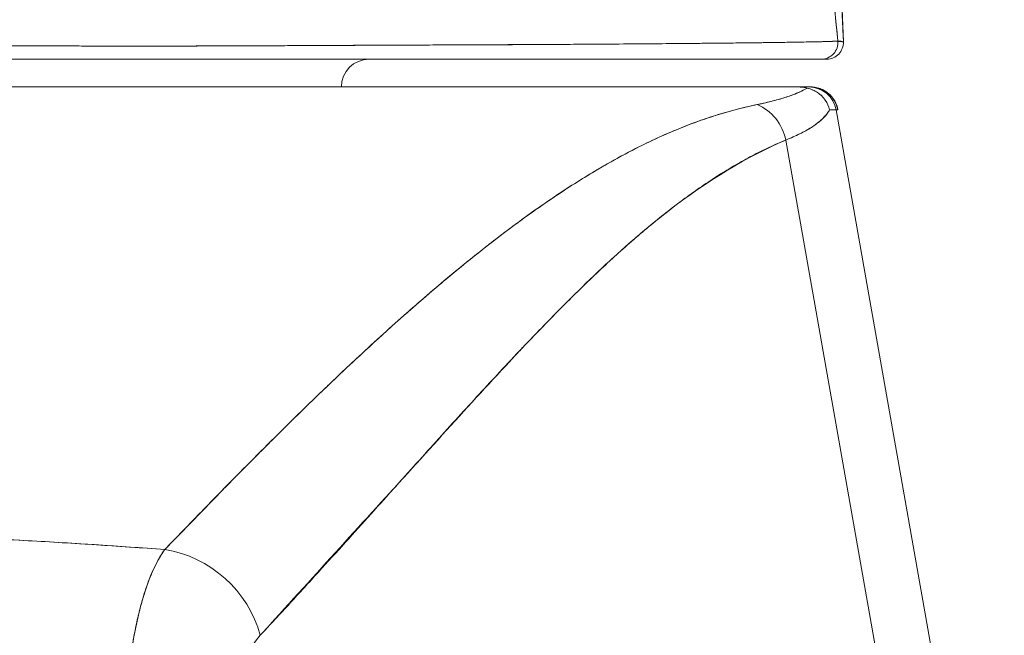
# Model space of a CAD drawing. Header units: inches. Extents: x 16 to 394, y 3 to 249.
# Tile 12 of 116: x 183.056 to 183.753, y 82.149 to 82.585. Entities that reach past the tile are written whole.
import ezdxf

# ---------------------------------------------------------------- set-up
doc = ezdxf.new("R2010")
doc.units = ezdxf.units.IN
doc.header["$LTSCALE"] = 24
doc.header["$MEASUREMENT"] = 0
doc.layers.get('0').update_dxf_attribs({"lineweight": 0})
doc.layers.add('Dimension (ANSI)', color=7, linetype='Continuous', lineweight=5)
doc.layers.add('Visible (ANSI)', color=7, linetype='Continuous', lineweight=5)
doc.styles.add('ROMANS', font='tahoma.ttf')
doc.dimstyles.new('Default (ANSI)', dxfattribs={"dimscale": 24, "dimtxt": 0.07, "dimasz": 0.07, "dimexe": 0.125, "dimexo": 0.0625, "dimgap": 0.031496, "dimtad": 0, "dimtih": 1, "dimtoh": 1, "dimrnd": 1e-08, "dimzin": 0, "dimdsep": 46, "dimtxsty": 'ROMANS', "dimblk": 'Filled-1', "dimcen": 0.09, "dimdle": 0.393701, "dimclrd": 256, "dimclre": 256, "dimclrt": 256, "dimadec": 0, "dimazin": 0, "dimtfac": 0.928571, "dimtofl": 0, "dimtmove": 0, "dimatfit": 3, "dimfxl": 1, "dimtolj": 1, "dimtzin": 0, "dimlwd": -1, "dimlwe": -1, "dimarcsym": 0})

# ---------------------------------------------------------------- blocks, each defined once
blk = doc.blocks.new('Filled-1')
at = {"color": 0}
for p, q in [((0, 0), (-1, 0.17857)), ((-1, 0.17857), (-1, -0.17857)), ((-1, 0), (0, 0)), ((-1, -0.17857), (0, 0))]:
    blk.add_line(p, q, dxfattribs=at)
at = {"color": 0, "flags": 128}
blk.add_lwpolyline([(-1, -0.17857), (0, 0), (-1, 0.17857), (-1, -0.17857)], dxfattribs=at)
at = {"color": 0}
blk.add_solid([(-1, -0.17857), (0, 0), (-1, 0.17857), (-1, -0.17857)], dxfattribs=at)
blk = doc.blocks.new('*D24')
at = {"layer": 'Defpoints', "color": 0, "transparency": 16777216}
for p in [(150.02567, 87.8232), (150.02567, 81.5664), (185.46317, 81.5664)]:
    blk.add_point(p, dxfattribs=at)
at = {"layer": 'Dimension (ANSI)', "transparency": 16777216}
for p, q in [((150.02567, 83.0664), (150.02567, 90.8232)), ((185.46317, 83.0664), (185.46317, 90.8232)), ((151.70567, 87.8232), (159.95091, 87.8232)), ((183.78317, 87.8232), (175.53794, 87.8232))]:
    blk.add_line(p, q, dxfattribs=at)
at = {"layer": 'Dimension (ANSI)', "transparency": 16777216, "xscale": 1.680000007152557, "yscale": 1.680000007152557, "zscale": 1.680000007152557, "rotation": 180}
blk.add_blockref('Filled-1', (150.02567, 87.8232), dxfattribs=at)
at = {"layer": 'Dimension (ANSI)', "transparency": 16777216, "xscale": 1.680000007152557, "yscale": 1.680000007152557, "zscale": 1.680000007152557}
blk.add_blockref('Filled-1', (185.46317, 87.8232), dxfattribs=at)
at = {"layer": 'Dimension (ANSI)', "transparency": 16777216, "insert": (167.74442, 87.8232), "char_height": 1.68, "attachment_point": 5, "style": 'ROMANS'}
blk.add_mtext('\\A1;\\fTahoma|b0|i0;\\H1.6800;35.44\\P\\fTahoma|b0|i0;\\H1.6800;DOOR WIDTH', dxfattribs=at)
blk = doc.blocks.new('*D25')
at = {"layer": 'Defpoints', "color": 0, "transparency": 16777216}
for p in [(186.15267, 87.8232), (185.46317, 81.5664), (186.15267, 80.48478)]:
    blk.add_point(p, dxfattribs=at)
at = {"layer": 'Dimension (ANSI)', "transparency": 16777216}
for p, q in [((185.46317, 83.0664), (185.46317, 90.8232)), ((186.15267, 81.98478), (186.15267, 90.8232)), ((183.78317, 87.8232), (182.10317, 87.8232)), ((187.83267, 87.8232), (189.51267, 87.8232))]:
    blk.add_line(p, q, dxfattribs=at)
at = {"layer": 'Dimension (ANSI)', "transparency": 16777216, "xscale": 1.680000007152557, "yscale": 1.680000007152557, "zscale": 1.680000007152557}
blk.add_blockref('Filled-1', (185.46317, 87.8232), dxfattribs=at)
at = {"layer": 'Dimension (ANSI)', "transparency": 16777216, "xscale": 1.680000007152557, "yscale": 1.680000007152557, "zscale": 1.680000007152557, "rotation": 180}
blk.add_blockref('Filled-1', (186.15267, 87.8232), dxfattribs=at)
at = {"layer": 'Dimension (ANSI)', "transparency": 16777216, "insert": (193.27317, 87.8232), "char_height": 1.68, "attachment_point": 5, "style": 'ROMANS'}
blk.add_mtext('\\A1;(0.69)', dxfattribs=at)

msp = doc.modelspace()

# ---------------------------------------------------------------- linework, layer by layer
at = {"layer": 'Visible (ANSI)'}
for p, q in [((183.13, 82.56633), (183.13, 82.56633)), ((183.13, 82.56633), (183.13, 82.56633)), ((183.15839, 82.56635), (183.15839, 82.56635)), ((183.25261, 82.56666), (183.25261, 82.56667)), ((183.26878, 82.56675), (183.26878, 82.56674)), ((183.27061, 82.56676), (183.27061, 82.56675)), ((182.94001, 82.53737), (183.60619, 82.53737)), ((183.60619, 82.53737), (183.60619, 82.53737)), ((183.60664, 82.53737), (183.61466, 82.53737)), ((183.61584, 82.53737), (183.61466, 82.53737)), ((183.61489, 82.53737), (183.61584, 82.53737)), ((183.63404, 82.52111), (183.7517, 81.85368)), ((183.63522, 82.52111), (183.63404, 82.52111)), ((183.63404, 82.52111), (183.63404, 82.52111)), ((183.59833, 82.49977), (183.71223, 81.85368)), ((183.71223, 81.85368), (183.59833, 82.49977)), ((183.46404, 82.47832), (183.46404, 82.47832)), ((183.35576, 82.39958), (183.35576, 82.39958)), ((183.35576, 82.39958), (183.35576, 82.39958)), ((183.38073, 82.31923), (183.38073, 82.31907)), ((183.38073, 82.31907), (183.38073, 82.31923)), ((183.36119, 82.29763), (183.36119, 82.29779)), ((183.06077, 82.21592), (183.06077, 82.21592))]:
    msp.add_line(p, q, dxfattribs=at)
for centre, radius, start, end in [((183.62727, 82.56887), 0.01181, 270, 2.27583), ((183.62727, 82.56887), 0.01181, 270, 2.27583), ((183.30323, 82.53737), 0.01969, 90, 180), ((183.61466, 82.51769), 0.01969, 10, 89.99996), ((183.61466, 82.51769), 0.01968, 10.00142, 90.00002), ((183.61584, 82.51769), 0.01968, 10.00001, 90), ((183.61584, 82.51769), 0.01969, 10, 89.99995)]:
    msp.add_arc(centre, radius, start, end, dxfattribs=at)
for centre, major_axis, ratio, start_param, end_param in [((183.62341, 82.56887), (0.00111, -0.01176), 0.999969, 6.189191, 7.853982), ((183.62341, 82.56887), (0, -0.01181), 0.999969, 0, 1.664791), ((182.90215, 82.53737), (0.71251, 0), 0.00001, 6.171928, 6.320346), ((183.56813, 82.49428), (0.01162, -0.03126), 0.917971, 1.408732, 2.428093), ((183.56813, 82.49428), (-0.01162, 0.03126), 0.917971, 4.550325, 5.569687), ((182.93547, 82.51778), (0.69857, 0.00333), 0.000814, 0.0014, 0.116231), ((182.93548, 82.51779), (0.69857, 0.00332), 0.000813, 0.0014, 0.116238), ((183.15293, 82.13515), (0.05766, -0.05362), 0.918772, 0.973869, 2.204782), ((183.15293, 82.13515), (-0.05766, 0.05362), 0.918775, 4.115457, 5.346373)]:
    msp.add_ellipse(centre, major_axis=major_axis, ratio=ratio, start_param=start_param, end_param=end_param, dxfattribs=at)
for points, knots in [([(183.56984, 83.43515), (183.58718, 83.33029), (183.59916, 83.21625), (183.62226, 82.93231), (183.63166, 82.75435), (183.63907, 82.56934)], [0, 0, 0, 0, 1.137393, 1.137393, 2.63128, 2.63128, 2.63128, 2.63128]), ([(183.63907, 82.56934), (183.63725, 82.61488), (183.63534, 82.65882), (183.63335, 82.70112), (183.63106, 82.74993), (183.62867, 82.79658), (183.62616, 82.84108), (183.62366, 82.88557), (183.62105, 82.92792), (183.61833, 82.96816), (183.61561, 83.0084), (183.61278, 83.04654), (183.60985, 83.08262), (183.60692, 83.1187), (183.60388, 83.15274), (183.60074, 83.1848), (183.59759, 83.21687), (183.59434, 83.24696), (183.59098, 83.27517), (183.58762, 83.30338), (183.58416, 83.32971), (183.58059, 83.35425), (183.57701, 83.3788), (183.57334, 83.40156), (183.56955, 83.42265)], [0, 0, 0, 0, 0.110185, 0.110185, 0.110185, 0.237301, 0.237301, 0.237301, 0.364418, 0.364418, 0.364418, 0.491534, 0.491534, 0.491534, 0.618651, 0.618651, 0.618651, 0.745767, 0.745767, 0.745767, 0.872884, 0.872884, 0.872884, 1, 1, 1, 1]), ([(183.56955, 83.42265), (183.57004, 83.41989), (183.57054, 83.4171), (183.57103, 83.41429), (183.57466, 83.39347), (183.5782, 83.37107), (183.58163, 83.347), (183.58507, 83.32292), (183.5884, 83.29717), (183.59163, 83.26966), (183.59487, 83.24214), (183.598, 83.21286), (183.60104, 83.18173), (183.60407, 83.15061), (183.60701, 83.11764), (183.60984, 83.08275), (183.61268, 83.04786), (183.61541, 83.01106), (183.61805, 82.97228), (183.62068, 82.93351), (183.62322, 82.89277), (183.62566, 82.85002), (183.62809, 82.80727), (183.63043, 82.76251), (183.63266, 82.71573), (183.6349, 82.66895), (183.63703, 82.62015), (183.63907, 82.56934)], [0, 0, 0, 0, 0.016632, 0.016632, 0.016632, 0.139553, 0.139553, 0.139553, 0.262474, 0.262474, 0.262474, 0.385395, 0.385395, 0.385395, 0.508316, 0.508316, 0.508316, 0.631237, 0.631237, 0.631237, 0.754158, 0.754158, 0.754158, 0.877079, 0.877079, 0.877079, 1, 1, 1, 1]), ([(183.46465, 83.27192), (183.47393, 83.26307), (183.48294, 83.25203), (183.49167, 83.23863), (183.50041, 83.22522), (183.50888, 83.20944), (183.51707, 83.19114), (183.52526, 83.17284), (183.53319, 83.152), (183.54084, 83.12851), (183.54849, 83.10501), (183.55586, 83.07886), (183.56297, 83.04994), (183.57007, 83.02103), (183.57691, 82.98936), (183.58347, 82.95488), (183.59003, 82.92041), (183.59632, 82.88313), (183.60233, 82.84307), (183.60835, 82.803), (183.61409, 82.76015), (183.61957, 82.71459), (183.62504, 82.66904), (183.63024, 82.62077), (183.63516, 82.56998)], [0, 0, 0, 0, 0.124948, 0.124948, 0.124948, 0.249955, 0.249955, 0.249955, 0.374963, 0.374963, 0.374963, 0.49997, 0.49997, 0.49997, 0.624978, 0.624978, 0.624978, 0.749985, 0.749985, 0.749985, 0.874993, 0.874993, 0.874993, 1, 1, 1, 1]), ([(183.63516, 82.56998), (183.63374, 82.58463), (183.6323, 82.59908), (183.63083, 82.61331), (183.62822, 82.63867), (183.62553, 82.66334), (183.62277, 82.6873), (183.62002, 82.71126), (183.61719, 82.73452), (183.61429, 82.75706), (183.61138, 82.77959), (183.60841, 82.8014), (183.60537, 82.82248), (183.60232, 82.84356), (183.5992, 82.86391), (183.59601, 82.88352), (183.59282, 82.90312), (183.58956, 82.92199), (183.58623, 82.94012), (183.5829, 82.95825), (183.57949, 82.97564), (183.57601, 82.99229), (183.57254, 83.00894), (183.56899, 83.02485), (183.56537, 83.04004), (183.56175, 83.05522), (183.55805, 83.06967), (183.55429, 83.08341), (183.55052, 83.09714), (183.54669, 83.11016), (183.54278, 83.12247), (183.53887, 83.13478), (183.53489, 83.14639), (183.53084, 83.1573), (183.52678, 83.16822), (183.52266, 83.17844), (183.51846, 83.188), (183.51427, 83.19756), (183.51, 83.20644), (183.50566, 83.21468), (183.50132, 83.22292), (183.4969, 83.23051), (183.49242, 83.23747), (183.48794, 83.24443), (183.48338, 83.25077), (183.47875, 83.2565), (183.47412, 83.26224), (183.46942, 83.26737), (183.46465, 83.27192)], [0, 0, 0, 0, 0.036069, 0.036069, 0.036069, 0.100331, 0.100331, 0.100331, 0.164593, 0.164593, 0.164593, 0.228855, 0.228855, 0.228855, 0.293118, 0.293118, 0.293118, 0.35738, 0.35738, 0.35738, 0.421642, 0.421642, 0.421642, 0.485904, 0.485904, 0.485904, 0.550166, 0.550166, 0.550166, 0.614429, 0.614429, 0.614429, 0.678691, 0.678691, 0.678691, 0.742953, 0.742953, 0.742953, 0.807215, 0.807215, 0.807215, 0.871477, 0.871477, 0.871477, 0.93574, 0.93574, 0.93574, 1, 1, 1, 1]), ([(182.89772, 82.56767), (182.89817, 82.56766), (182.89863, 82.56766), (182.89908, 82.56766), (182.90088, 82.56764), (182.90267, 82.56763), (182.90447, 82.56761), (182.90645, 82.56759), (182.90842, 82.56758), (182.9104, 82.56756), (182.91254, 82.56754), (182.91468, 82.56753), (182.91681, 82.56751), (182.9191, 82.56749), (182.92139, 82.56747), (182.92367, 82.56746), (182.92609, 82.56744), (182.92851, 82.56742), (182.93092, 82.5674), (182.93347, 82.56738), (182.93602, 82.56736), (182.93856, 82.56734), (182.94126, 82.56732), (182.94396, 82.5673), (182.94664, 82.56728), (182.94952, 82.56726), (182.95239, 82.56724), (182.95525, 82.56722), (182.95834, 82.56719), (182.96142, 82.56717), (182.96448, 82.56715), (182.96782, 82.56713), (182.97113, 82.56711), (182.97443, 82.56708), (182.97804, 82.56706), (182.98162, 82.56703), (182.98519, 82.56701), (182.9891, 82.56698), (182.99299, 82.56696), (182.99685, 82.56693), (183.00112, 82.56691), (183.00534, 82.56688), (183.00953, 82.56685), (183.01393, 82.56683), (183.01828, 82.5668), (183.02259, 82.56678), (183.02281, 82.56677), (183.02302, 82.56677), (183.02324, 82.56677), (183.02827, 82.56674), (183.03324, 82.56671), (183.03816, 82.56668), (183.04378, 82.56665), (183.04934, 82.56662), (183.05485, 82.56659), (183.06043, 82.56656), (183.06596, 82.56653), (183.07145, 82.5665), (183.0766, 82.56648), (183.08172, 82.56645), (183.08682, 82.56643), (183.09168, 82.56641), (183.09653, 82.5664), (183.10136, 82.56638), (183.1061, 82.56637), (183.11083, 82.56636), (183.11555, 82.56635), (183.12037, 82.56634), (183.12518, 82.56633), (183.13, 82.56633), (183.13095, 82.56633), (183.1319, 82.56633), (183.13285, 82.56633), (183.13703, 82.56633), (183.1412, 82.56633), (183.14539, 82.56633), (183.15103, 82.56634), (183.15669, 82.56634), (183.16237, 82.56635), (183.16867, 82.56636), (183.17499, 82.56638), (183.18134, 82.56639), (183.18836, 82.56641), (183.19542, 82.56643), (183.2025, 82.56646), (183.21029, 82.56648), (183.21811, 82.56651), (183.22597, 82.56655), (183.23168, 82.56657), (183.2374, 82.5666), (183.24314, 82.56662), (183.24604, 82.56663), (183.24896, 82.56665), (183.25187, 82.56666), (183.26114, 82.5667), (183.27044, 82.56674), (183.27971, 82.56679), (183.2886, 82.56683), (183.29746, 82.56687), (183.30624, 82.56691), (183.31472, 82.56695), (183.32313, 82.56699), (183.3314, 82.56703), (183.3392, 82.56706), (183.34689, 82.5671), (183.3544, 82.56713), (183.35475, 82.56713), (183.3551, 82.56713), (183.35544, 82.56713), (183.36334, 82.56717), (183.37105, 82.5672), (183.37859, 82.56724), (183.38634, 82.56727), (183.39391, 82.5673), (183.40131, 82.56734), (183.40918, 82.56737), (183.41687, 82.56741), (183.42439, 82.56745), (183.43261, 82.56749), (183.44063, 82.56753), (183.44845, 82.56758), (183.44891, 82.56758), (183.44936, 82.56758), (183.44981, 82.56759), (183.45806, 82.56763), (183.46609, 82.56769), (183.47388, 82.56774), (183.48256, 82.5678), (183.49095, 82.56786), (183.49903, 82.56793), (183.50697, 82.56799), (183.51462, 82.56806), (183.52194, 82.56812), (183.52387, 82.56814), (183.52578, 82.56816), (183.52767, 82.56818), (183.53279, 82.56822), (183.53775, 82.56827), (183.54254, 82.56832), (183.54893, 82.56838), (183.55502, 82.56844), (183.56079, 82.56851), (183.5664, 82.56857), (183.57172, 82.56863), (183.57673, 82.56869), (183.57993, 82.56873), (183.583, 82.56877), (183.58595, 82.56881), (183.58746, 82.56883), (183.58894, 82.56885), (183.59039, 82.56887), (183.59448, 82.56893), (183.59829, 82.56898), (183.60183, 82.56904), (183.60503, 82.56909), (183.608, 82.56914), (183.61074, 82.56919), (183.61329, 82.56924), (183.61565, 82.56928), (183.6178, 82.56933), (183.61938, 82.56936), (183.62086, 82.56939), (183.62222, 82.56942), (183.62273, 82.56944), (183.62323, 82.56945), (183.62371, 82.56946), (183.62551, 82.56951), (183.62709, 82.56955), (183.62847, 82.56959), (183.62987, 82.56964), (183.63106, 82.56968), (183.63203, 82.56973), (183.63301, 82.56977), (183.63377, 82.56981), (183.6343, 82.56986), (183.63479, 82.5699), (183.63508, 82.56994), (183.63516, 82.56998)], [0, 0, 0, 0, 0.001151, 0.001151, 0.001151, 0.005723, 0.005723, 0.005723, 0.010767, 0.010767, 0.010767, 0.016245, 0.016245, 0.016245, 0.022121, 0.022121, 0.022121, 0.028371, 0.028371, 0.028371, 0.034987, 0.034987, 0.034987, 0.042027, 0.042027, 0.042027, 0.049583, 0.049583, 0.049583, 0.057751, 0.057751, 0.057751, 0.066634, 0.066634, 0.066634, 0.076346, 0.076346, 0.076346, 0.087013, 0.087013, 0.087013, 0.098782, 0.098782, 0.098782, 0.111111, 0.111111, 0.111111, 0.111737, 0.111737, 0.111737, 0.126138, 0.126138, 0.126138, 0.142591, 0.142591, 0.142591, 0.159253, 0.159253, 0.159253, 0.174874, 0.174874, 0.174874, 0.189779, 0.189779, 0.189779, 0.204393, 0.204393, 0.204393, 0.219283, 0.219283, 0.219283, 0.222222, 0.222222, 0.222222, 0.235096, 0.235096, 0.235096, 0.252451, 0.252451, 0.252451, 0.271705, 0.271705, 0.271705, 0.292989, 0.292989, 0.292989, 0.316373, 0.316373, 0.316373, 0.333333, 0.333333, 0.333333, 0.341916, 0.341916, 0.341916, 0.369201, 0.369201, 0.369201, 0.395367, 0.395367, 0.395367, 0.420628, 0.420628, 0.420628, 0.444444, 0.444444, 0.444444, 0.445546, 0.445546, 0.445546, 0.470606, 0.470606, 0.470606, 0.496367, 0.496367, 0.496367, 0.523782, 0.523782, 0.523782, 0.553815, 0.553815, 0.553815, 0.555556, 0.555556, 0.555556, 0.58732, 0.58732, 0.58732, 0.622696, 0.622696, 0.622696, 0.657487, 0.657487, 0.657487, 0.666667, 0.666667, 0.666667, 0.691561, 0.691561, 0.691561, 0.724813, 0.724813, 0.724813, 0.757131, 0.757131, 0.757131, 0.777778, 0.777778, 0.777778, 0.7884, 0.7884, 0.7884, 0.818359, 0.818359, 0.818359, 0.845378, 0.845378, 0.845378, 0.870503, 0.870503, 0.870503, 0.888889, 0.888889, 0.888889, 0.895775, 0.895775, 0.895775, 0.921481, 0.921481, 0.921481, 0.94778, 0.94778, 0.94778, 0.974657, 0.974657, 0.974657, 1, 1, 1, 1]), ([(183.63516, 82.56998), (183.63502, 82.56993), (183.63418, 82.56985), (183.63238, 82.56976), (183.63129, 82.5697), (183.62984, 82.56964), (183.62802, 82.56958), (183.62667, 82.56954), (183.62513, 82.56949), (183.62335, 82.56945), (183.61902, 82.56933), (183.61337, 82.56923), (183.60592, 82.56911), (183.60547, 82.5691), (183.60501, 82.56909), (183.60453, 82.56908), (183.59748, 82.56897), (183.58886, 82.56885), (183.57857, 82.56872), (183.57242, 82.56864), (183.56567, 82.56856), (183.55837, 82.56848), (183.55274, 82.56842), (183.54677, 82.56836), (183.54052, 82.5683), (183.52556, 82.56815), (183.50893, 82.568), (183.49189, 82.56788), (183.49135, 82.56787), (183.49082, 82.56787), (183.49028, 82.56786), (183.4717, 82.56773), (183.45276, 82.56761), (183.43362, 82.56749), (183.42728, 82.56746), (183.42093, 82.56742), (183.41454, 82.56739), (183.41015, 82.56736), (183.40576, 82.56734), (183.40135, 82.56732), (183.39008, 82.56727), (183.37875, 82.56722), (183.36741, 82.56718), (183.3572, 82.56714), (183.34699, 82.5671), (183.33685, 82.56707), (183.3353, 82.56706), (183.33375, 82.56705), (183.3322, 82.56705), (183.32023, 82.567), (183.30832, 82.56695), (183.29657, 82.56689), (183.28456, 82.56684), (183.27272, 82.56678), (183.26095, 82.56671), (183.2493, 82.56665), (183.23779, 82.5666), (183.22638, 82.56655), (183.21474, 82.5665), (183.20321, 82.56645), (183.19186, 82.56642), (183.19069, 82.56642), (183.18951, 82.56642), (183.18834, 82.56641), (183.17811, 82.56639), (183.16798, 82.56636), (183.15802, 82.56635), (183.14685, 82.56633), (183.13589, 82.56633), (183.12511, 82.56633), (183.12336, 82.56634), (183.12162, 82.56634), (183.11988, 82.56634), (183.11071, 82.56635), (183.10172, 82.56638), (183.09283, 82.56641), (183.08202, 82.56645), (183.07136, 82.56651), (183.06095, 82.56657), (183.05936, 82.56657), (183.05779, 82.56658), (183.05622, 82.56659), (183.04733, 82.56664), (183.03859, 82.56668), (183.03004, 82.56673), (183.02007, 82.56679), (183.01037, 82.56684), (183.00092, 82.5669), (182.99987, 82.56691), (182.99883, 82.56692), (182.99778, 82.56692), (182.98967, 82.56697), (182.98179, 82.56703), (182.97405, 82.56708), (182.96582, 82.56714), (182.95774, 82.56719), (182.94975, 82.56725), (182.94813, 82.56726), (182.9465, 82.56727), (182.94488, 82.56728), (182.93927, 82.56732), (182.93369, 82.56736), (182.92825, 82.5674), (182.91717, 82.56749), (182.90668, 82.56758), (182.89772, 82.56767)], [0, 0, 0, 0, 0.047854, 0.047854, 0.047854, 0.076923, 0.076923, 0.076923, 0.098317, 0.098317, 0.098317, 0.150638, 0.150638, 0.150638, 0.153846, 0.153846, 0.153846, 0.201981, 0.201981, 0.201981, 0.230769, 0.230769, 0.230769, 0.252949, 0.252949, 0.252949, 0.30603, 0.30603, 0.30603, 0.307692, 0.307692, 0.307692, 0.365502, 0.365502, 0.365502, 0.384615, 0.384615, 0.384615, 0.39773, 0.39773, 0.39773, 0.431314, 0.431314, 0.431314, 0.461538, 0.461538, 0.461538, 0.466158, 0.466158, 0.466158, 0.501916, 0.501916, 0.501916, 0.538462, 0.538462, 0.538462, 0.574651, 0.574651, 0.574651, 0.611561, 0.611561, 0.611561, 0.615385, 0.615385, 0.615385, 0.648773, 0.648773, 0.648773, 0.686243, 0.686243, 0.686243, 0.692308, 0.692308, 0.692308, 0.724334, 0.724334, 0.724334, 0.763312, 0.763312, 0.763312, 0.769231, 0.769231, 0.769231, 0.802735, 0.802735, 0.802735, 0.841808, 0.841808, 0.841808, 0.846154, 0.846154, 0.846154, 0.879927, 0.879927, 0.879927, 0.915771, 0.915771, 0.915771, 0.923077, 0.923077, 0.923077, 0.948388, 0.948388, 0.948388, 1, 1, 1, 1]), ([(183.63907, 82.56934), (183.63905, 82.5695), (183.63902, 82.5696), (183.63899, 82.56965), (183.63897, 82.56969), (183.63895, 82.5697), (183.63892, 82.5697), (183.63892, 82.5697), (183.63891, 82.56969), (183.6389, 82.56969), (183.63887, 82.56967), (183.63884, 82.56963), (183.6388, 82.56958), (183.63877, 82.56955), (183.63873, 82.5695), (183.63868, 82.56947), (183.63868, 82.56946), (183.63868, 82.56946), (183.63868, 82.56946), (183.63864, 82.56943), (183.6386, 82.5694), (183.63855, 82.56938), (183.63851, 82.56936), (183.63846, 82.56935), (183.6384, 82.56935), (183.63836, 82.56935), (183.63831, 82.56935), (183.63826, 82.56936), (183.6382, 82.56937), (183.63813, 82.56939), (183.63806, 82.56942), (183.63795, 82.56946), (183.63782, 82.56952), (183.63768, 82.56957), (183.63766, 82.56957), (183.63765, 82.56958), (183.63763, 82.56959), (183.63751, 82.56963), (183.63738, 82.56968), (183.63724, 82.56971), (183.63716, 82.56973), (183.63708, 82.56974), (183.637, 82.56975), (183.63696, 82.56975), (183.63692, 82.56975), (183.63688, 82.56975), (183.63683, 82.56975), (183.63678, 82.56975), (183.63674, 82.56975), (183.63664, 82.56975), (183.63654, 82.56974), (183.63644, 82.56973), (183.63633, 82.56971), (183.63621, 82.56969), (183.6361, 82.56968), (183.63609, 82.56968), (183.63608, 82.56968), (183.63607, 82.56968), (183.63594, 82.56967), (183.63582, 82.56967), (183.63569, 82.56969), (183.63552, 82.56973), (183.63534, 82.5698), (183.63516, 82.56998)], [0, 0, 0, 0, 0.086854, 0.086854, 0.086854, 0.142857, 0.142857, 0.142857, 0.160393, 0.160393, 0.160393, 0.225332, 0.225332, 0.225332, 0.284072, 0.284072, 0.284072, 0.285714, 0.285714, 0.285714, 0.337995, 0.337995, 0.337995, 0.387858, 0.387858, 0.387858, 0.428571, 0.428571, 0.428571, 0.477903, 0.477903, 0.477903, 0.561799, 0.561799, 0.561799, 0.571429, 0.571429, 0.571429, 0.647398, 0.647398, 0.647398, 0.692793, 0.692793, 0.692793, 0.714286, 0.714286, 0.714286, 0.741164, 0.741164, 0.741164, 0.793671, 0.793671, 0.793671, 0.851961, 0.851961, 0.851961, 0.857143, 0.857143, 0.857143, 0.918923, 0.918923, 0.918923, 1, 1, 1, 1]), ([(183.63516, 82.56998), (183.63575, 82.56989), (183.63621, 82.56981), (183.63662, 82.56974), (183.63677, 82.56972), (183.63691, 82.56969), (183.63704, 82.56967), (183.63727, 82.56963), (183.63749, 82.56959), (183.6377, 82.56956), (183.63796, 82.56951), (183.6382, 82.56948), (183.6384, 82.56944), (183.63848, 82.56943), (183.63854, 82.56942), (183.6386, 82.56941), (183.63885, 82.56938), (183.63899, 82.56935), (183.63907, 82.56934)], [0, 0, 0, 0, 0.247318, 0.247318, 0.247318, 0.333333, 0.333333, 0.333333, 0.482783, 0.482783, 0.482783, 0.666667, 0.666667, 0.666667, 0.733158, 0.733158, 0.733158, 1, 1, 1, 1]), ([(182.89772, 82.55706), (182.9411, 82.55706), (182.98246, 82.55706), (183.02055, 82.55706), (183.05864, 82.55706), (183.09346, 82.55706), (183.12879, 82.55706), (183.16412, 82.55706), (183.19995, 82.55706), (183.23699, 82.55706), (183.27402, 82.55706), (183.31225, 82.55706), (183.34684, 82.55706), (183.38143, 82.55706), (183.41238, 82.55706), (183.44075, 82.55706), (183.46911, 82.55706), (183.49489, 82.55706), (183.51741, 82.55706), (183.53993, 82.55706), (183.55919, 82.55706), (183.57483, 82.55706), (183.59047, 82.55706), (183.60248, 82.55706), (183.6106, 82.55706), (183.61873, 82.55706), (183.62297, 82.55706), (183.62341, 82.55706)], [0, 0, 0, 0, 0.111111, 0.111111, 0.111111, 0.222222, 0.222222, 0.222222, 0.333333, 0.333333, 0.333333, 0.444444, 0.444444, 0.444444, 0.555556, 0.555556, 0.555556, 0.666667, 0.666667, 0.666667, 0.777778, 0.777778, 0.777778, 0.888889, 0.888889, 0.888889, 1, 1, 1, 1]), ([(183.62341, 82.55706), (183.62332, 82.55706), (183.62303, 82.55706), (183.62254, 82.55706), (183.62202, 82.55706), (183.62127, 82.55706), (183.62029, 82.55706), (183.61933, 82.55706), (183.61816, 82.55706), (183.61677, 82.55706), (183.61541, 82.55706), (183.61385, 82.55706), (183.61207, 82.55706), (183.61033, 82.55706), (183.60839, 82.55706), (183.60625, 82.55706), (183.60412, 82.55706), (183.6018, 82.55706), (183.59928, 82.55706), (183.59658, 82.55706), (183.59365, 82.55706), (183.59051, 82.55706), (183.58702, 82.55706), (183.58326, 82.55706), (183.57924, 82.55706), (183.57568, 82.55706), (183.57191, 82.55706), (183.56793, 82.55706), (183.56723, 82.55706), (183.56651, 82.55706), (183.56579, 82.55706), (183.56087, 82.55706), (183.55564, 82.55706), (183.55012, 82.55706), (183.54445, 82.55706), (183.53846, 82.55706), (183.53216, 82.55706), (183.52573, 82.55706), (183.51897, 82.55706), (183.5119, 82.55706), (183.50471, 82.55706), (183.49719, 82.55706), (183.48936, 82.55706), (183.48143, 82.55706), (183.47317, 82.55706), (183.4646, 82.55706), (183.45653, 82.55706), (183.44817, 82.55706), (183.43955, 82.55706), (183.43186, 82.55706), (183.42395, 82.55706), (183.41584, 82.55706), (183.41479, 82.55706), (183.41373, 82.55706), (183.41267, 82.55706), (183.40627, 82.55706), (183.39974, 82.55706), (183.39309, 82.55706), (183.38578, 82.55706), (183.37832, 82.55706), (183.37072, 82.55706), (183.36325, 82.55706), (183.35565, 82.55706), (183.34793, 82.55706), (183.34016, 82.55706), (183.33226, 82.55706), (183.32426, 82.55706), (183.31737, 82.55706), (183.3104, 82.55706), (183.30336, 82.55706), (183.30207, 82.55706), (183.30077, 82.55706), (183.29948, 82.55706), (183.29087, 82.55706), (183.28215, 82.55706), (183.27333, 82.55706), (183.2643, 82.55706), (183.25517, 82.55706), (183.24591, 82.55706), (183.23751, 82.55706), (183.22902, 82.55706), (183.22043, 82.55706), (183.21281, 82.55706), (183.20511, 82.55706), (183.19733, 82.55706), (183.1912, 82.55706), (183.18503, 82.55706), (183.17881, 82.55706), (183.17804, 82.55706), (183.17728, 82.55706), (183.17651, 82.55706), (183.17032, 82.55706), (183.16409, 82.55706), (183.15783, 82.55706), (183.15229, 82.55706), (183.14672, 82.55706), (183.14113, 82.55706), (183.13611, 82.55706), (183.13107, 82.55706), (183.126, 82.55706), (183.1213, 82.55706), (183.11657, 82.55706), (183.11182, 82.55706), (183.1072, 82.55706), (183.10256, 82.55706), (183.0979, 82.55706), (183.09317, 82.55706), (183.08842, 82.55706), (183.08364, 82.55706), (183.07864, 82.55706), (183.07361, 82.55706), (183.06857, 82.55706), (183.06315, 82.55706), (183.05771, 82.55706), (183.05226, 82.55706), (183.0468, 82.55706), (183.04133, 82.55706), (183.03585, 82.55706), (183.03097, 82.55706), (183.02607, 82.55706), (183.02117, 82.55706), (183.01668, 82.55706), (183.01218, 82.55706), (183.00768, 82.55706), (183.00353, 82.55706), (182.99937, 82.55706), (182.9952, 82.55706), (182.99138, 82.55706), (182.98755, 82.55706), (182.98372, 82.55706), (182.98019, 82.55706), (182.97666, 82.55706), (182.97313, 82.55706), (182.96987, 82.55706), (182.96661, 82.55706), (182.96334, 82.55706), (182.96031, 82.55706), (182.95729, 82.55706), (182.95426, 82.55706), (182.95143, 82.55706), (182.94861, 82.55706), (182.94578, 82.55706), (182.94314, 82.55706), (182.94049, 82.55706), (182.93784, 82.55706), (182.93533, 82.55706), (182.93283, 82.55706), (182.93032, 82.55706), (182.92795, 82.55706), (182.92557, 82.55706), (182.92319, 82.55706), (182.92273, 82.55706), (182.92227, 82.55706), (182.92181, 82.55706), (182.92002, 82.55706), (182.91824, 82.55706), (182.91645, 82.55706), (182.91435, 82.55706), (182.91224, 82.55706), (182.91014, 82.55706), (182.9082, 82.55706), (182.90625, 82.55706), (182.90431, 82.55706), (182.90254, 82.55706), (182.90077, 82.55706), (182.89901, 82.55706), (182.89858, 82.55706), (182.89815, 82.55706), (182.89772, 82.55706)], [0, 0, 0, 0, 0.02671, 0.02671, 0.02671, 0.055012, 0.055012, 0.055012, 0.082678, 0.082678, 0.082678, 0.109693, 0.109693, 0.109693, 0.136225, 0.136225, 0.136225, 0.162579, 0.162579, 0.162579, 0.190891, 0.190891, 0.190891, 0.222246, 0.222246, 0.222246, 0.25, 0.25, 0.25, 0.254926, 0.254926, 0.254926, 0.288647, 0.288647, 0.288647, 0.323265, 0.323265, 0.323265, 0.358639, 0.358639, 0.358639, 0.39463, 0.39463, 0.39463, 0.431063, 0.431063, 0.431063, 0.465388, 0.465388, 0.465388, 0.496022, 0.496022, 0.496022, 0.5, 0.5, 0.5, 0.524005, 0.524005, 0.524005, 0.550441, 0.550441, 0.550441, 0.576407, 0.576407, 0.576407, 0.602532, 0.602532, 0.602532, 0.625, 0.625, 0.625, 0.629124, 0.629124, 0.629124, 0.65647, 0.65647, 0.65647, 0.684425, 0.684425, 0.684425, 0.709779, 0.709779, 0.709779, 0.732265, 0.732265, 0.732265, 0.75, 0.75, 0.75, 0.75219, 0.75219, 0.75219, 0.769805, 0.769805, 0.769805, 0.785374, 0.785374, 0.785374, 0.799333, 0.799333, 0.799333, 0.812307, 0.812307, 0.812307, 0.824938, 0.824938, 0.824938, 0.837775, 0.837775, 0.837775, 0.851247, 0.851247, 0.851247, 0.865715, 0.865715, 0.865715, 0.880184, 0.880184, 0.880184, 0.893062, 0.893062, 0.893062, 0.904853, 0.904853, 0.904853, 0.915727, 0.915727, 0.915727, 0.925708, 0.925708, 0.925708, 0.934894, 0.934894, 0.934894, 0.943373, 0.943373, 0.943373, 0.951232, 0.951232, 0.951232, 0.958552, 0.958552, 0.958552, 0.965414, 0.965414, 0.965414, 0.971897, 0.971897, 0.971897, 0.978051, 0.978051, 0.978051, 0.97924, 0.97924, 0.97924, 0.983862, 0.983862, 0.983862, 0.989299, 0.989299, 0.989299, 0.994323, 0.994323, 0.994323, 0.998892, 0.998892, 0.998892, 1, 1, 1, 1]), ([(183.62341, 82.55706), (183.62414, 82.55706), (183.62477, 82.55706), (183.62532, 82.55706), (183.62586, 82.55706), (183.62631, 82.55706), (183.62664, 82.55706), (183.62697, 82.55706), (183.62717, 82.55706), (183.62727, 82.55706)], [0, 0, 0, 0, 0.333333, 0.333333, 0.333333, 0.666667, 0.666667, 0.666667, 1, 1, 1, 1]), ([(183.62727, 82.55706), (183.62719, 82.55706), (183.62705, 82.55706), (183.62681, 82.55706), (183.62658, 82.55706), (183.62626, 82.55706), (183.62591, 82.55706), (183.62559, 82.55706), (183.62524, 82.55706), (183.62484, 82.55706), (183.62444, 82.55706), (183.62398, 82.55706), (183.62341, 82.55706)], [0, 0, 0, 0, 0.272211, 0.272211, 0.272211, 0.523955, 0.523955, 0.523955, 0.757632, 0.757632, 0.757632, 1, 1, 1, 1]), ([(183.60619, 82.53737), (183.58639, 82.53737), (183.56326, 82.53737), (183.53664, 82.53737), (183.51002, 82.53737), (183.4799, 82.53737), (183.44682, 82.53737), (183.41375, 82.53737), (183.37771, 82.53737), (183.33919, 82.53737), (183.30066, 82.53737), (183.25963, 82.53737), (183.21658, 82.53737), (183.17354, 82.53737), (183.12847, 82.53737), (183.08227, 82.53737), (183.03608, 82.53737), (182.98876, 82.53737), (182.94001, 82.53737)], [0, 0, 0, 0, 0.1666667, 0.1666667, 0.1666667, 0.3333333, 0.3333333, 0.3333333, 0.5, 0.5, 0.5, 0.6666667, 0.6666667, 0.6666667, 0.8333333, 0.8333333, 0.8333333, 0.9999707, 0.9999707, 0.9999707, 0.9999707]), ([(183.57813, 82.5249), (183.58351, 82.52601), (183.58843, 82.52719), (183.59286, 82.52843), (183.59729, 82.52967), (183.60122, 82.53097), (183.60466, 82.53234), (183.6081, 82.53371), (183.61104, 82.53514), (183.61346, 82.53663)], [0, 0, 0, 0, 0.333333, 0.333333, 0.333333, 0.666667, 0.666667, 0.666667, 1, 1, 1, 1]), ([(183.57813, 82.5249), (183.58209, 82.52572), (183.58579, 82.52657), (183.58923, 82.52746), (183.59268, 82.52834), (183.59586, 82.52927), (183.59877, 82.53022), (183.6017, 82.53118), (183.60435, 82.53217), (183.60672, 82.5332), (183.60911, 82.53423), (183.61122, 82.53529), (183.61305, 82.53638), (183.61319, 82.53647), (183.61333, 82.53655), (183.61346, 82.53663)], [0, 0, 0, 0, 0.243497, 0.243497, 0.243497, 0.488085, 0.488085, 0.488085, 0.733901, 0.733901, 0.733901, 0.981098, 0.981098, 0.981098, 1, 1, 1, 1]), ([(183.61346, 82.53663), (183.61247, 82.53685), (183.61154, 82.53702), (183.6107, 82.53713), (183.60986, 82.53724), (183.60912, 82.53729), (183.60838, 82.53732), (183.60764, 82.53736), (183.6069, 82.53738), (183.60619, 82.53737)], [0, 0, 0, 0, 0.333333, 0.333333, 0.333333, 0.666667, 0.666667, 0.666667, 1, 1, 1, 1]), ([(183.61346, 82.53663), (183.61247, 82.53687), (183.61154, 82.53702), (183.6107, 82.53713), (183.60986, 82.53723), (183.60912, 82.53728), (183.60838, 82.53732), (183.60764, 82.53736), (183.6069, 82.53737), (183.60619, 82.53737)], [0, 0, 0, 0, 0.333333, 0.333333, 0.333333, 0.666667, 0.666667, 0.666667, 1, 1, 1, 1]), ([(183.61346, 82.53663), (183.61605, 82.53598), (183.61852, 82.53492), (183.6207, 82.53346), (183.62288, 82.532), (183.62476, 82.53015), (183.62623, 82.52804), (183.62771, 82.52593), (183.62877, 82.52355), (183.62933, 82.52115)], [0, 0, 0, 0, 0.333333, 0.333333, 0.333333, 0.666667, 0.666667, 0.666667, 1, 1, 1, 1]), ([(183.62933, 82.52115), (183.62877, 82.52353), (183.6277, 82.52594), (183.62622, 82.52805), (183.62475, 82.53017), (183.62287, 82.53201), (183.62068, 82.53347), (183.6197, 82.53413), (183.61865, 82.53471), (183.61756, 82.53521), (183.61624, 82.53581), (183.61486, 82.53629), (183.61346, 82.53663)], [0, 0, 0, 0, 0.333333, 0.333333, 0.333333, 0.666667, 0.666667, 0.666667, 0.817044, 0.817044, 0.817044, 1, 1, 1, 1]), ([(183.61584, 82.53737), (183.61584, 82.53737), (183.61584, 82.53737), (183.61584, 82.53737), (183.61583, 82.53737), (183.61585, 82.53737), (183.61585, 82.53737), (183.61586, 82.53737), (183.61586, 82.53737), (183.61587, 82.53737), (183.61587, 82.53737), (183.61587, 82.53737), (183.61588, 82.53737), (183.61589, 82.53737), (183.61591, 82.53737), (183.61598, 82.53737), (183.61603, 82.53737), (183.6162, 82.53737), (183.61631, 82.53737), (183.61661, 82.53736), (183.61681, 82.53735), (183.61739, 82.53731), (183.61778, 82.53728), (183.61892, 82.53714), (183.61968, 82.53701), (183.62216, 82.53641), (183.62385, 82.53576), (183.62697, 82.53402), (183.62842, 82.53293), (183.63095, 82.53042), (183.63206, 82.52898), (183.63405, 82.52549), (183.63483, 82.52332), (183.63522, 82.52111)], [0, 0, 0, 0, 0.0002103, 0.0002103, 0.00189426, 0.00189426, 0.002108, 0.002108, 0.00216136, 0.00216136, 0.00218781, 0.00218781, 0.00221423, 0.00221423, 0.00232038, 0.00232038, 0.00274123, 0.00274123, 0.00358245, 0.00358245, 0.00506641, 0.00506641, 0.0080252, 0.0080252, 0.01386888, 0.01386888, 0.02745371, 0.02745371, 0.04103855, 0.04103855, 0.05462338, 0.05462338, 0.07169774, 0.07169774, 0.07169774, 0.07169774]), ([(183.15846, 82.2096), (183.18046, 82.2322), (183.20105, 82.25358), (183.22074, 82.27345), (183.24043, 82.29332), (183.2592, 82.31168), (183.27705, 82.32866), (183.29489, 82.34563), (183.31181, 82.36123), (183.32803, 82.37561), (183.34425, 82.38999), (183.35977, 82.40314), (183.37475, 82.41523), (183.38974, 82.42731), (183.40419, 82.43831), (183.41826, 82.44834), (183.43233, 82.45837), (183.44602, 82.46743), (183.45947, 82.47558), (183.47292, 82.48373), (183.48613, 82.49097), (183.49924, 82.49734), (183.51235, 82.50371), (183.52536, 82.50921), (183.53847, 82.51381), (183.55157, 82.51841), (183.56478, 82.52211), (183.57813, 82.5249)], [0, 0, 0, 0, 0.111111, 0.111111, 0.111111, 0.222222, 0.222222, 0.222222, 0.333333, 0.333333, 0.333333, 0.444444, 0.444444, 0.444444, 0.555556, 0.555556, 0.555556, 0.666667, 0.666667, 0.666667, 0.777778, 0.777778, 0.777778, 0.888889, 0.888889, 0.888889, 1, 1, 1, 1]), ([(183.15846, 82.2096), (183.1658, 82.21723), (183.1731, 82.22481), (183.18038, 82.23231), (183.18741, 82.23956), (183.19441, 82.24675), (183.20139, 82.25385), (183.20817, 82.26075), (183.21492, 82.26758), (183.22164, 82.27434), (183.22817, 82.2809), (183.23468, 82.28739), (183.24117, 82.2938), (183.24749, 82.30005), (183.25378, 82.30621), (183.26005, 82.3123), (183.26385, 82.316), (183.26765, 82.31966), (183.27144, 82.3233), (183.27374, 82.3255), (183.27603, 82.32769), (183.27832, 82.32987), (183.28425, 82.33552), (183.29016, 82.34108), (183.29605, 82.34656), (183.30182, 82.35192), (183.30756, 82.3572), (183.31328, 82.36239), (183.31889, 82.36748), (183.32448, 82.37249), (183.33005, 82.37741), (183.33552, 82.38224), (183.34097, 82.38698), (183.34641, 82.39164), (183.35175, 82.39622), (183.35708, 82.40071), (183.36238, 82.40511), (183.36761, 82.40945), (183.37282, 82.41369), (183.37801, 82.41784), (183.37851, 82.41824), (183.37901, 82.41864), (183.37952, 82.41904), (183.38414, 82.42273), (183.38875, 82.42634), (183.39334, 82.42986), (183.39838, 82.43374), (183.4034, 82.43751), (183.40839, 82.44119), (183.41335, 82.44483), (183.41829, 82.44838), (183.4232, 82.45183), (183.42809, 82.45525), (183.43296, 82.45858), (183.4378, 82.4618), (183.44263, 82.46501), (183.44744, 82.46811), (183.45222, 82.47111), (183.457, 82.4741), (183.46175, 82.47698), (183.46649, 82.47976), (183.47122, 82.48253), (183.47593, 82.4852), (183.48063, 82.48775), (183.48107, 82.488), (183.48152, 82.48824), (183.48197, 82.48848), (183.48622, 82.49077), (183.49045, 82.49298), (183.49466, 82.49509), (183.49934, 82.49743), (183.50399, 82.49966), (183.50862, 82.50177), (183.51328, 82.50389), (183.51791, 82.50589), (183.52252, 82.50778), (183.52717, 82.50967), (183.5318, 82.51145), (183.53641, 82.51311), (183.54106, 82.51478), (183.54568, 82.51632), (183.55029, 82.51774), (183.55495, 82.51918), (183.55958, 82.52049), (183.56419, 82.52168), (183.56886, 82.52288), (183.57351, 82.52395), (183.57813, 82.5249)], [0, 0, 0, 0, 0.047674, 0.047674, 0.047674, 0.093754, 0.093754, 0.093754, 0.138483, 0.138483, 0.138483, 0.181962, 0.181962, 0.181962, 0.224293, 0.224293, 0.224293, 0.25, 0.25, 0.25, 0.265575, 0.265575, 0.265575, 0.305906, 0.305906, 0.305906, 0.345378, 0.345378, 0.345378, 0.384081, 0.384081, 0.384081, 0.422102, 0.422102, 0.422102, 0.459526, 0.459526, 0.459526, 0.496435, 0.496435, 0.496435, 0.5, 0.5, 0.5, 0.53291, 0.53291, 0.53291, 0.569025, 0.569025, 0.569025, 0.604849, 0.604849, 0.604849, 0.640453, 0.640453, 0.640453, 0.675905, 0.675905, 0.675905, 0.711275, 0.711275, 0.711275, 0.746632, 0.746632, 0.746632, 0.75, 0.75, 0.75, 0.782043, 0.782043, 0.782043, 0.817582, 0.817582, 0.817582, 0.853329, 0.853329, 0.853329, 0.889364, 0.889364, 0.889364, 0.925766, 0.925766, 0.925766, 0.962618, 0.962618, 0.962618, 1, 1, 1, 1]), ([(183.62933, 82.52115), (183.62886, 82.52034), (183.62833, 82.51954), (183.62775, 82.51874), (183.62645, 82.51699), (183.62486, 82.51529), (183.62298, 82.51362), (183.62292, 82.51357), (183.62286, 82.51352), (183.6228, 82.51347), (183.62096, 82.51186), (183.61885, 82.51028), (183.61647, 82.50875), (183.61521, 82.50794), (183.61386, 82.50713), (183.61245, 82.50634), (183.61111, 82.5056), (183.60971, 82.50486), (183.60825, 82.50414), (183.60522, 82.50264), (183.60191, 82.50118), (183.59833, 82.49977)], [0, 0, 0, 0, 0.10182, 0.10182, 0.10182, 0.326366, 0.326366, 0.326366, 0.333333, 0.333333, 0.333333, 0.550921, 0.550921, 0.550921, 0.666667, 0.666667, 0.666667, 0.775448, 0.775448, 0.775448, 1, 1, 1, 1]), ([(183.59833, 82.49977), (183.60365, 82.50187), (183.60836, 82.50406), (183.61244, 82.50634), (183.61653, 82.50862), (183.61999, 82.511), (183.6228, 82.51347), (183.62562, 82.51593), (183.6278, 82.5185), (183.62933, 82.52115)], [0.0000121, 0.0000121, 0.0000121, 0.0000121, 0.3333333, 0.3333333, 0.3333333, 0.6666667, 0.6666667, 0.6666667, 1, 1, 1, 1]), ([(183.22608, 82.14882), (183.26237, 82.18901), (183.29721, 82.22705), (183.33041, 82.26366), (183.3636, 82.30026), (183.39514, 82.33543), (183.42566, 82.36702), (183.45617, 82.39861), (183.48566, 82.42663), (183.51441, 82.44899), (183.54316, 82.47135), (183.57116, 82.48804), (183.59833, 82.49977)], [0, 0, 0, 0, 0.25, 0.25, 0.25, 0.5, 0.5, 0.5, 0.75, 0.75, 0.75, 1, 1, 1, 1]), ([(183.59833, 82.49977), (183.59432, 82.49812), (183.59033, 82.49636), (183.58636, 82.4945), (183.58236, 82.49263), (183.57839, 82.49066), (183.57443, 82.48858), (183.57045, 82.48649), (183.56648, 82.4843), (183.56254, 82.48201), (183.55856, 82.4797), (183.5546, 82.47729), (183.55067, 82.47479), (183.54668, 82.47226), (183.54272, 82.46965), (183.53878, 82.46694), (183.53479, 82.4642), (183.53082, 82.46137), (183.52686, 82.45847), (183.52285, 82.45551), (183.51886, 82.45248), (183.51489, 82.44937), (183.51085, 82.44621), (183.50683, 82.44297), (183.50283, 82.43966), (183.49875, 82.43628), (183.49469, 82.43284), (183.49065, 82.42933), (183.48653, 82.42574), (183.48242, 82.42209), (183.47833, 82.41838), (183.47415, 82.41458), (183.46998, 82.41073), (183.46583, 82.40681), (183.46158, 82.4028), (183.45734, 82.39873), (183.45311, 82.39461), (183.44878, 82.39039), (183.44446, 82.3861), (183.44015, 82.38178), (183.43571, 82.37733), (183.4313, 82.37283), (183.42689, 82.36829), (183.42234, 82.36362), (183.41781, 82.3589), (183.41329, 82.35414), (183.41113, 82.35186), (183.40897, 82.34958), (183.4068, 82.34729), (183.40431, 82.34464), (183.40181, 82.34198), (183.39932, 82.33931), (183.39451, 82.33416), (183.38971, 82.32898), (183.38492, 82.32378), (183.37996, 82.31839), (183.375, 82.31297), (183.37004, 82.30753), (183.3649, 82.30189), (183.35977, 82.29623), (183.35464, 82.29055), (183.3493, 82.28465), (183.34397, 82.27873), (183.33864, 82.2728), (183.33308, 82.26663), (183.32753, 82.26045), (183.32198, 82.25427), (183.31619, 82.24782), (183.31039, 82.24136), (183.3046, 82.23492), (183.29854, 82.22818), (183.29248, 82.22145), (183.28641, 82.21473), (183.28006, 82.2077), (183.2737, 82.20068), (183.26733, 82.19368), (183.26066, 82.18634), (183.25397, 82.17902), (183.24728, 82.17174), (183.24022, 82.16407), (183.23316, 82.15643), (183.22608, 82.14882)], [0, 0, 0, 0, 0.029086, 0.029086, 0.029086, 0.058387, 0.058387, 0.058387, 0.087935, 0.087935, 0.087935, 0.117777, 0.117777, 0.117777, 0.147957, 0.147957, 0.147957, 0.178529, 0.178529, 0.178529, 0.20955, 0.20955, 0.20955, 0.24108, 0.24108, 0.24108, 0.273185, 0.273185, 0.273185, 0.305936, 0.305936, 0.305936, 0.339407, 0.339407, 0.339407, 0.37368, 0.37368, 0.37368, 0.408841, 0.408841, 0.408841, 0.44498, 0.44498, 0.44498, 0.482193, 0.482193, 0.482193, 0.5, 0.5, 0.5, 0.520588, 0.520588, 0.520588, 0.560289, 0.560289, 0.560289, 0.60142, 0.60142, 0.60142, 0.644109, 0.644109, 0.644109, 0.688496, 0.688496, 0.688496, 0.734731, 0.734731, 0.734731, 0.782977, 0.782977, 0.782977, 0.833414, 0.833414, 0.833414, 0.886232, 0.886232, 0.886232, 0.941632, 0.941632, 0.941632, 1, 1, 1, 1]), ([(182.38847, 82.2096), (182.42135, 82.21202), (182.45419, 82.21414), (182.48694, 82.21596), (182.5406, 82.21895), (182.59399, 82.2211), (182.64677, 82.22242), (182.65663, 82.22267), (182.66647, 82.22288), (182.67629, 82.22307), (182.74057, 82.2243), (182.80415, 82.22432), (182.86841, 82.22311), (182.87897, 82.22292), (182.88955, 82.22269), (182.90015, 82.22242), (182.95237, 82.22112), (183.00518, 82.21899), (183.05827, 82.21606), (183.09159, 82.21422), (183.12501, 82.21206), (183.15846, 82.2096)], [0, 0, 0, 0, 0.126313, 0.126313, 0.126313, 0.333333, 0.333333, 0.333333, 0.371996, 0.371996, 0.371996, 0.62508, 0.62508, 0.62508, 0.666667, 0.666667, 0.666667, 0.871465, 0.871465, 0.871465, 1, 1, 1, 1]), ([(182.38847, 82.2096), (182.45331, 82.21437), (182.51724, 82.21796), (182.58125, 82.22037), (182.64527, 82.22278), (182.70937, 82.224), (182.77347, 82.224), (182.83758, 82.224), (182.90168, 82.22278), (182.9657, 82.22037), (183.02971, 82.21796), (183.09364, 82.21437), (183.15846, 82.2096)], [0, 0, 0, 0, 0.25, 0.25, 0.25, 0.5, 0.5, 0.5, 0.75, 0.75, 0.75, 1, 1, 1, 1]), ([(183.15846, 82.2096), (183.15428, 82.20391), (183.1505, 82.19651), (183.14713, 82.18764), (183.14377, 82.17876), (183.14082, 82.16843), (183.13834, 82.15678), (183.13585, 82.14514), (183.13382, 82.13217), (183.13227, 82.11809), (183.13072, 82.10401), (183.12965, 82.0888), (183.12907, 82.0727), (183.12849, 82.05659), (183.12841, 82.03959), (183.12881, 82.02183), (183.12921, 82.00408), (183.13011, 81.98557), (183.13151, 81.96686)], [0, 0, 0, 0, 0.166667, 0.166667, 0.166667, 0.333333, 0.333333, 0.333333, 0.5, 0.5, 0.5, 0.666667, 0.666667, 0.666667, 0.833333, 0.833333, 0.833333, 1, 1, 1, 1]), ([(183.13151, 81.96686), (183.13124, 81.97049), (183.13099, 81.97413), (183.13076, 81.97774), (183.13036, 81.98397), (183.13001, 81.99017), (183.12972, 81.99632), (183.12942, 82.00243), (183.12919, 82.0085), (183.129, 82.01451), (183.12882, 82.02049), (183.1287, 82.02641), (183.12863, 82.03226), (183.12856, 82.03809), (183.12854, 82.04385), (183.12858, 82.04952), (183.12862, 82.05517), (183.12872, 82.06074), (183.12887, 82.06622), (183.12902, 82.07169), (183.12922, 82.07706), (183.12948, 82.08233), (183.12974, 82.0876), (183.13006, 82.09277), (183.13043, 82.09782), (183.1308, 82.10287), (183.13122, 82.1078), (183.1317, 82.11261), (183.13189, 82.11456), (183.1321, 82.11648), (183.13231, 82.11839), (183.13262, 82.12119), (183.13295, 82.12396), (183.1333, 82.12667), (183.13388, 82.13123), (183.13452, 82.13566), (183.13521, 82.13995), (183.1359, 82.14424), (183.13664, 82.1484), (183.13744, 82.1524), (183.13823, 82.15642), (183.13908, 82.16028), (183.13997, 82.16398), (183.14087, 82.1677), (183.14182, 82.17126), (183.14281, 82.17466), (183.14381, 82.17807), (183.14485, 82.18132), (183.14594, 82.18439), (183.14704, 82.18748), (183.14818, 82.1904), (183.14936, 82.19314), (183.15056, 82.1959), (183.15179, 82.19848), (183.15307, 82.20087), (183.15435, 82.20329), (183.15567, 82.20551), (183.15704, 82.20755), (183.15751, 82.20825), (183.15798, 82.20894), (183.15846, 82.2096)], [0, 0, 0, 0, 0.032809, 0.032809, 0.032809, 0.089258, 0.089258, 0.089258, 0.145362, 0.145362, 0.145362, 0.201169, 0.201169, 0.201169, 0.256712, 0.256712, 0.256712, 0.31204, 0.31204, 0.31204, 0.367264, 0.367264, 0.367264, 0.422459, 0.422459, 0.422459, 0.477668, 0.477668, 0.477668, 0.5, 0.5, 0.5, 0.532921, 0.532921, 0.532921, 0.588194, 0.588194, 0.588194, 0.643534, 0.643534, 0.643534, 0.698987, 0.698987, 0.698987, 0.754621, 0.754621, 0.754621, 0.810528, 0.810528, 0.810528, 0.866751, 0.866751, 0.866751, 0.923319, 0.923319, 0.923319, 0.980266, 0.980266, 0.980266, 1, 1, 1, 1]), ([(183.20477, 81.96686), (183.20264, 81.98415), (183.20123, 82.00056), (183.20056, 82.01622), (183.19989, 82.03187), (183.19994, 82.04677), (183.20071, 82.06055), (183.20147, 82.07432), (183.20295, 82.08699), (183.20511, 82.09836), (183.20728, 82.10974), (183.21013, 82.11982), (183.21364, 82.12827), (183.21714, 82.13672), (183.22128, 82.14353), (183.22608, 82.14882)], [0, 0, 0, 0, 0.2, 0.2, 0.2, 0.4, 0.4, 0.4, 0.6, 0.6, 0.6, 0.8, 0.8, 0.8, 1, 1, 1, 1])]:
    msp.add_open_spline(points, degree=3, knots=knots, dxfattribs=at)
for points in [[(183.5694, 82.56861), (183.5694, 82.56861), (183.5694, 82.56861), (183.5694, 82.56861)], [(183.63335, 82.56981), (183.63341, 82.56981), (183.63348, 82.56981), (183.63354, 82.5698)], [(183.63377, 82.56982), (183.6337, 82.56982), (183.63364, 82.56982), (183.63357, 82.56983)], [(183.6376, 82.5696), (183.63751, 82.56961), (183.63741, 82.56961), (183.63731, 82.56962)], [(183.63865, 82.56944), (183.63892, 82.5694), (183.63906, 82.56937), (183.63907, 82.56934)], [(183.63907, 82.56934), (183.63908, 82.56938), (183.63895, 82.56943), (183.63869, 82.56947)], [(183.63522, 82.52112), (183.63522, 82.52112), (183.63522, 82.52112), (183.63522, 82.52111)], [(183.63522, 82.52111), (183.63522, 82.52111), (183.63522, 82.52111), (183.63522, 82.52111)], [(183.0858, 82.21447), (183.0858, 82.21447), (183.0858, 82.21447), (183.0858, 82.21447)]]:
    msp.add_open_spline(points, degree=3, dxfattribs=at)

# ---------------------------------------------------------------- dimensions: what is measured, and where the dimension line sits
at = {"layer": 'Dimension (ANSI)'}
for base, p2, text, picture, middle in [((150.02567, 87.8232), (150.02567, 81.5664), '\\fTahoma|b0|i0;\\H1.6800;<>\\P\\fTahoma|b0|i0;\\H1.6800;DOOR WIDTH', '*D24', (167.74442, 87.8232)), ((186.15267, 87.8232), (186.15267, 80.48478), '(<>)', '*D25', (193.27317, 87.8232))]:
    dim = msp.add_linear_dim(base=base, p1=(185.46317, 81.5664), p2=p2, angle=180, text=text, dimstyle='Default (ANSI)', override={"dimgap": 0.031496, "dimtih": 0, "dimtoh": 0, "dimdec": 2, "dimtol": 0, "dimlim": 0, "dimtp": 0, "dimtm": 0, "dimtdec": 2, "dimatfit": 1}, dxfattribs=at)
    dim.commit()
    dim.dimension.update_dxf_attribs({"geometry": picture, "text_midpoint": middle, "dimtype": 160})

doc.saveas('drawing.dxf')
